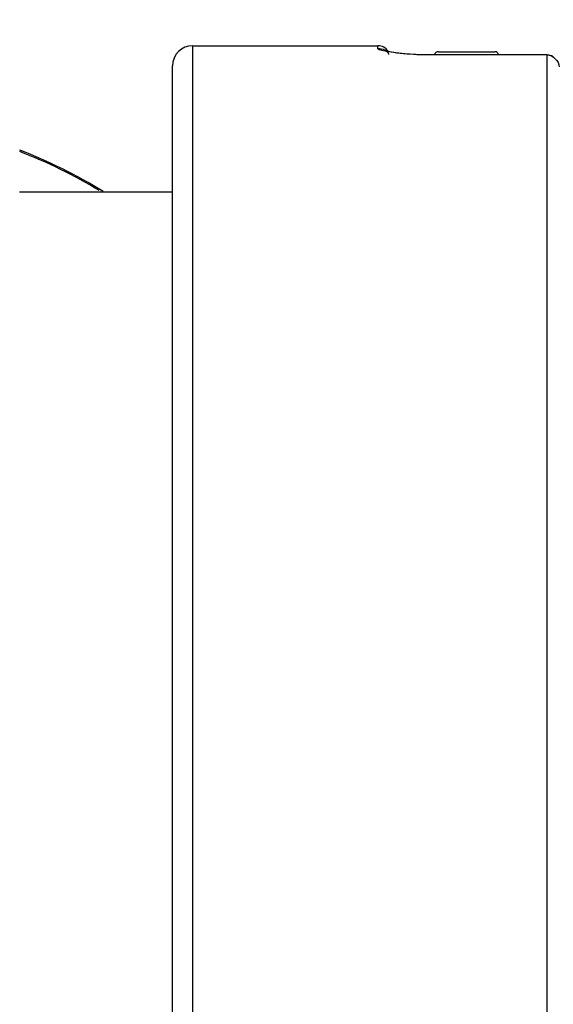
# Model space of a CAD drawing. Header units: millimetres. Extents: x 0 to 11890, y 0 to 8410.
# Tile 39 of 190: x 3892 to 4024, y 5564 to 5809. Entities that reach past the tile are written whole.
import ezdxf

# ---------------------------------------------------------------- set-up
doc = ezdxf.new("R2010")
doc.units = ezdxf.units.MM
doc.header["$LTSCALE"] = 653.95
doc.layers.get('0').update_dxf_attribs({"linetype": 'CONTINUOUS'})
for name, color, linetype in [('304103000052DXF_CONTINUOUS_LINE', 7, 'CONTINUOUS'), ('304103000083DXF_CONTINUOUS_LINE', 7, 'CONTINUOUS'), ('304199000001_DXF_DIMENSION', 7, 'CONTINUOUS'), ('304301000003DXF_CONTINUOUS_LINE', 7, 'CONTINUOUS'), ('628001000035DXF_CONTINUOUS_LINE', 7, 'CONTINUOUS')]:
    doc.layers.add(name, color=color, linetype=linetype)
doc.styles.get("Standard").update_dxf_attribs({"font": 'txt', "width": 0.7})
doc.dimstyles.new('DIMSTYLE_1', dxfattribs={"dimtxt": 100, "dimasz": 60, "dimexe": 5, "dimexo": 0.2, "dimgap": 2.5, "dimtad": 1, "dimdsep": 46, "dimtxsty": 'Standard', "dimblk": '_FILLED', "dimblk1": '_FILLED', "dimblk2": '_FILLED', "dimcen": 0.09, "dimclrt": 5, "dimazin": 2, "dimtp": 0.01, "dimtm": 0.01, "dimtfac": 1, "dimtofl": 0, "dimtmove": 0, "dimatfit": 3, "dimldrblk": '_FILLED', "dimfxl": 0, "dimtolj": 1, "dimarcsym": 0})

# ---------------------------------------------------------------- blocks, each defined once
blk = doc.blocks.new('_FILLED')
at = {"color": 0, "linetype": 'ByBlock'}
blk.add_solid([(0, 0), (-1, 0.1667), (-1, -0.1667)], dxfattribs=at)
blk = doc.blocks.new('*D32')
at = {"layer": '304199000001_DXF_DIMENSION', "color": 2, "linetype": 'Continuous'}
for p, q in [((3719.92, 6169.54), (3719.92, 5570.11)), ((4304.92, 5656.09), (4304.92, 6169.54)), ((3719.92, 6119.54), (4012.42, 6119.54)), ((4304.92, 6119.54), (4012.42, 6119.54))]:
    blk.add_line(p, q, dxfattribs=at)
at = {"layer": '304199000001_DXF_DIMENSION', "color": 2, "linetype": 'Continuous', "xscale": 60, "yscale": 60, "zscale": 60, "rotation": 180}
blk.add_blockref('_FILLED', (3719.92, 6119.54), dxfattribs=at)
at = {"layer": '304199000001_DXF_DIMENSION', "color": 2, "linetype": 'Continuous', "xscale": 60, "yscale": 60, "zscale": 60}
blk.add_blockref('_FILLED', (4304.92, 6119.54), dxfattribs=at)

msp = doc.modelspace()

# ---------------------------------------------------------------- linework, layer by layer
at = {"layer": '304103000052DXF_CONTINUOUS_LINE', "color": 9, "linetype": 'Continuous'}
for p, q in [((3934.918, 5501.947), (3934.918, 5802.091)), ((3980.918, 5801.436), (3980.918, 5802.091)), ((3993.918, 5799.798), (3993.918, 5799.836)), ((4022.918, 5799.798), (3993.918, 5799.798)), ((4022.918, 5446.091), (4022.918, 5799.836))]:
    msp.add_line(p, q, dxfattribs=at)
at = {"layer": '304103000052DXF_CONTINUOUS_LINE', "color": 7, "linetype": 'Continuous'}
for p, q in [((3934.918, 5802.091), (3980.918, 5802.091)), ((4022.918, 5799.836), (3993.918, 5799.836)), ((3929.918, 5539.496), (3929.918, 5797.09))]:
    msp.add_line(p, q, dxfattribs=at)
msp.add_lwpolyline([(3993.918, 5799.836), (3992.367, 5799.852), (3990.354, 5799.919), (3988.5, 5800.032), (3986.85, 5800.177), (3985.433, 5800.342), (3984.267, 5800.515), (3983.368, 5800.681), (3982.754, 5800.826), (3982.605, 5800.868)], dxfattribs=at)
for centre, radius, start, end in [((3934.918, 5797.091), 5, 90, 180), ((3980.918, 5799.091), 3, 32.60601, 90)]:
    msp.add_arc(centre, radius, start, end, dxfattribs=at)
at = {"layer": '304103000052DXF_CONTINUOUS_LINE', "color": 9, "linetype": 'Continuous'}
for points, knots in [([(3984.788, 5800.373), (3983.824, 5800.508), (3982.856, 5800.827), (3980.916, 5801.06), (3980.918, 5801.436)], [0, 0, 0, 0, 0.7216244, 1, 1, 1, 1]), ([(3993.918, 5799.798), (3993.076, 5799.798), (3990.026, 5799.848), (3986.975, 5800.066), (3984.788, 5800.373)], [0, 0, 0, 0, 0.2760064, 1, 1, 1, 1]), ([(4024.46, 5799.361), (4024.225, 5799.5), (4023.725, 5799.716), (4023.184, 5799.798), (4022.918, 5799.798)], [0, 0, 0, 0, 0.5054133, 1, 1, 1, 1])]:
    msp.add_open_spline(points, degree=3, knots=knots, dxfattribs=at)
msp.add_open_spline([(3980.918, 5801.436), (3981.917, 5801.436), (3983.516, 5800.94), (3983.516, 5799.941)], degree=3, dxfattribs=at)
at = {"layer": '304103000052DXF_CONTINUOUS_LINE', "color": 7, "linetype": 'Continuous'}
msp.add_open_spline([(4022.918, 5799.836), (4024.332, 5799.835), (4025.916, 5798.25), (4025.918, 5796.836)], degree=3, dxfattribs=at)
at = {"layer": '304103000083DXF_CONTINUOUS_LINE', "color": 7, "linetype": 'Continuous'}
msp.add_arc((3846.062, 5657.781), 126.998, 58.35641, 68.7906, dxfattribs=at)
at = {"layer": '304103000083DXF_CONTINUOUS_LINE', "color": 9, "linetype": 'Continuous'}
msp.add_arc((3846.134, 5657.168), 127.192, 58.95908, 68.84798, dxfattribs=at)
at = {"layer": '304301000003DXF_CONTINUOUS_LINE', "color": 7, "linetype": 'Continuous'}
msp.add_line((3891.918, 5765.841), (3929.918, 5765.841), dxfattribs=at)
at = {"layer": '628001000035DXF_CONTINUOUS_LINE', "color": 7, "linetype": 'Continuous'}
msp.add_line((3995.918, 5800.591), (4009.918, 5800.591), dxfattribs=at)
for centre, start, end in [((3995.918, 5799.591), 90, 165.74641), ((4009.918, 5799.591), 14.25359, 90)]:
    msp.add_arc(centre, 1, start, end, dxfattribs=at)

# ---------------------------------------------------------------- dimensions: what is measured, and where the dimension line sits
at = {"layer": '304199000001_DXF_DIMENSION', "color": 2, "linetype": 'Continuous'}
dim = msp.add_linear_dim(base=(4304.918, 6119.54), p1=(3719.918, 5569.913), p2=(4304.918, 5655.891), dimstyle='DIMSTYLE_1', dxfattribs=at)
dim.commit()
dim.dimension.update_dxf_attribs({"geometry": '*D32', "text_midpoint": (4082.959, 6119.54), "dimtype": 160})

doc.saveas('drawing.dxf')
